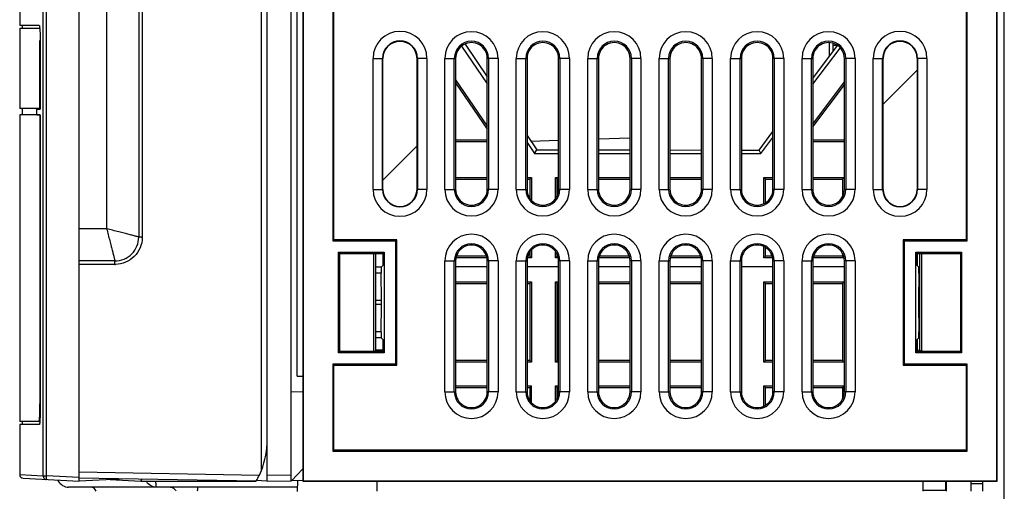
# Model space of a CAD drawing. Header units: millimetres. Extents: x 0 to 1500, y 0 to 1200.
# Tile 30 of 36: x 838 to 920, y 548 to 587. Entities that reach past the tile are written whole.
import ezdxf

# ---------------------------------------------------------------- set-up
doc = ezdxf.new("R2010")
doc.units = ezdxf.units.MM
doc.header["$LTSCALE"] = 82.5
doc.layers.get('0').update_dxf_attribs({"linetype": 'CONTINUOUS'})
doc.layers.add('00_COMPONENTS', color=7, linetype='CONTINUOUS')

msp = doc.modelspace()

# ---------------------------------------------------------------- linework, layer by layer
at = {"color": 7, "linetype": 'CONTINUOUS'}
msp.add_line((905.932, 585.303), (906.269, 585.303), dxfattribs=at)
at = {"layer": '00_COMPONENTS', "color": 7, "linetype": 'CONTINUOUS'}
for p, q in [((920.332, 402.258), (920.332, 803.203)), ((860.932, 557.525), (860.932, 728.503)), ((857.932, 549.605), (857.932, 727.703)), ((858.432, 548.703), (858.432, 727.703)), ((860.432, 548.738), (860.432, 727.703)), ((861.424, 727.705), (861.424, 548.705)), ((861.45, 727.679), (861.45, 548.731)), ((919.698, 548.731), (919.698, 727.679)), ((919.724, 548.705), (919.724, 727.705)), ((842.632, 548.703), (842.632, 638.703)), ((837.632, 637.858), (837.632, 586.957)), ((863.936, 633.02), (863.936, 568.89)), ((864.024, 568.977), (864.024, 632.932)), ((917.124, 632.932), (917.124, 568.977)), ((917.211, 568.89), (917.211, 633.02)), ((847.632, 618.203), (847.632, 569.203)), ((837.656, 586.957), (837.632, 586.957)), ((837.632, 586.753), (837.632, 580.003)), ((837.632, 586.753), (839.315, 586.753)), ((839.28, 586.957), (837.656, 586.957)), ((837.832, 586.953), (837.832, 586.753)), ((839.337, 580.003), (839.337, 585.705)), ((839.351, 585.705), (839.351, 579.949)), ((874.741, 585.234), (876.899, 582.061)), ((875.046, 585.384), (876.899, 582.654)), ((904.249, 582.511), (906.326, 585.276)), ((904.249, 582.025), (906.534, 585.072)), ((905.932, 585.466), (905.932, 584.752)), ((868.145, 573.205), (868.145, 584.205)), ((871.002, 584.205), (871.002, 573.205)), ((874.249, 584.195), (874.249, 573.215)), ((876.899, 573.215), (876.899, 584.195)), ((880.249, 584.195), (880.249, 573.215)), ((882.899, 573.215), (882.899, 584.195)), ((886.249, 584.195), (886.249, 573.215)), ((888.899, 573.215), (888.899, 584.195)), ((892.249, 584.195), (892.249, 573.215)), ((894.899, 573.215), (894.899, 584.195)), ((898.249, 584.195), (898.249, 573.215)), ((900.899, 573.215), (900.899, 584.195)), ((904.249, 584.195), (904.249, 573.215)), ((906.899, 573.215), (906.899, 584.195)), ((910.145, 573.205), (910.145, 584.205)), ((913.002, 584.205), (913.002, 573.205)), ((874.249, 582.401), (876.899, 578.504)), ((904.249, 578.692), (906.899, 582.225)), ((874.249, 582.152), (876.899, 578.255)), ((904.249, 578.458), (906.899, 581.992)), ((839.337, 580.003), (837.632, 580.003)), ((837.832, 580.003), (837.832, 579.453)), ((839.077, 579.457), (839.077, 579.949)), ((839.077, 579.949), (839.351, 579.949)), ((837.632, 579.453), (837.632, 553.703)), ((839.337, 579.453), (837.632, 579.453)), ((839.077, 579.457), (839.351, 579.457)), ((839.337, 579.453), (839.337, 555.203)), ((839.351, 579.457), (839.351, 554.701)), ((876.899, 577.343), (874.249, 577.343)), ((880.249, 577.719), (881.055, 576.53)), ((880.567, 577.249), (882.899, 577.33)), ((886.249, 577.447), (888.899, 577.54)), ((899.733, 576.502), (900.899, 578.053)), ((899.882, 576.203), (900.899, 577.558)), ((906.899, 577.343), (904.249, 577.343)), ((876.899, 577.203), (874.249, 577.203)), ((880.249, 577.135), (880.882, 576.203)), ((880.882, 576.203), (881.055, 576.53)), ((881.055, 576.53), (882.899, 576.527)), ((886.249, 576.522), (888.899, 576.518)), ((892.249, 576.513), (894.899, 576.509)), ((898.249, 576.504), (899.733, 576.502)), ((899.882, 576.203), (899.733, 576.502)), ((906.899, 577.203), (904.249, 577.203)), ((880.882, 576.203), (882.899, 576.203)), ((886.249, 576.203), (888.899, 576.203)), ((892.249, 576.203), (894.899, 576.203)), ((898.249, 576.203), (899.882, 576.203)), ((874.249, 574.203), (876.899, 574.203)), ((874.249, 574.063), (876.899, 574.063)), ((880.249, 574.203), (880.632, 574.203)), ((880.249, 574.063), (880.492, 574.063)), ((880.492, 574.063), (880.632, 574.203)), ((880.492, 574.063), (880.492, 572.49)), ((880.632, 574.203), (880.632, 572.313)), ((882.632, 572.461), (882.632, 574.203)), ((882.772, 574.063), (882.632, 574.203)), ((882.632, 574.203), (882.899, 574.203)), ((882.772, 572.644), (882.772, 574.063)), ((882.772, 574.063), (882.899, 574.063)), ((886.249, 574.203), (888.899, 574.203)), ((886.249, 574.063), (888.899, 574.063)), ((892.249, 574.203), (894.899, 574.203)), ((892.249, 574.063), (894.899, 574.063)), ((900.132, 572.04), (900.132, 574.203)), ((900.272, 574.063), (900.132, 574.203)), ((900.132, 574.203), (900.899, 574.203)), ((900.272, 572.108), (900.272, 574.063)), ((900.272, 574.063), (900.899, 574.063)), ((904.249, 574.203), (906.882, 574.203)), ((904.249, 574.063), (906.742, 574.063)), ((906.742, 574.063), (906.882, 574.203)), ((906.742, 574.063), (906.742, 572.6)), ((906.882, 574.203), (906.882, 573.14)), ((864.024, 568.977), (863.936, 568.89)), ((869.296, 568.977), (864.024, 568.977)), ((869.296, 568.977), (869.209, 568.89)), ((869.296, 558.432), (869.296, 568.977)), ((917.124, 568.977), (911.851, 568.977)), ((911.851, 568.977), (911.939, 568.89)), ((911.851, 568.977), (911.851, 558.432)), ((917.124, 568.977), (917.211, 568.89)), ((863.936, 568.89), (869.209, 568.89)), ((869.209, 568.89), (869.209, 558.52)), ((900.132, 567.453), (900.132, 568.369)), ((900.272, 567.593), (900.272, 568.302)), ((911.939, 568.89), (917.211, 568.89)), ((911.939, 558.52), (911.939, 568.89)), ((864.404, 559.485), (864.404, 567.925)), ((864.508, 567.82), (864.404, 567.925)), ((864.404, 567.925), (868.244, 567.925)), ((864.508, 559.59), (864.508, 567.82)), ((864.508, 567.82), (868.139, 567.82)), ((867.357, 567.82), (867.357, 559.59)), ((867.532, 559.703), (867.532, 567.82)), ((868.139, 567.82), (868.244, 567.925)), ((868.139, 567.82), (868.139, 566.82)), ((868.244, 567.925), (868.244, 559.485)), ((876.841, 567.453), (874.306, 567.453)), ((876.81, 567.593), (874.337, 567.593)), ((880.632, 567.453), (880.306, 567.453)), ((880.492, 567.593), (880.337, 567.593)), ((880.492, 567.919), (880.492, 567.593)), ((880.492, 567.593), (880.632, 567.453)), ((880.632, 568.096), (880.632, 567.453)), ((882.632, 567.453), (882.632, 567.949)), ((882.772, 567.593), (882.632, 567.453)), ((882.841, 567.453), (882.632, 567.453)), ((882.772, 567.593), (882.772, 567.766)), ((882.81, 567.593), (882.772, 567.593)), ((888.841, 567.453), (886.306, 567.453)), ((888.81, 567.593), (886.337, 567.593)), ((894.841, 567.453), (892.306, 567.453)), ((894.81, 567.593), (892.337, 567.593)), ((900.272, 567.593), (900.132, 567.453)), ((900.841, 567.453), (900.132, 567.453)), ((900.81, 567.593), (900.272, 567.593)), ((906.882, 567.453), (904.306, 567.453)), ((906.742, 567.593), (904.337, 567.593)), ((906.742, 567.809), (906.742, 567.593)), ((906.742, 567.593), (906.882, 567.453)), ((912.904, 567.925), (916.744, 567.925)), ((913.008, 567.82), (912.904, 567.925)), ((912.904, 559.485), (912.904, 567.925)), ((913.008, 567.82), (916.639, 567.82)), ((913.008, 566.82), (913.008, 567.82)), ((913.032, 566.796), (913.032, 567.82)), ((913.232, 559.703), (913.232, 567.82)), ((913.407, 559.59), (913.407, 567.82)), ((916.639, 567.82), (916.744, 567.925)), ((916.639, 567.82), (916.639, 559.59)), ((916.744, 567.925), (916.744, 559.485)), ((845.632, 567.203), (842.632, 567.203)), ((867.981, 566.662), (867.532, 566.662)), ((868.139, 566.82), (867.981, 566.662)), ((867.981, 566.662), (868.002, 566.163)), ((874.249, 567.195), (874.249, 556.215)), ((876.899, 556.215), (876.899, 567.195)), ((880.249, 567.195), (880.249, 556.215)), ((882.899, 556.215), (882.899, 567.195)), ((886.249, 567.195), (886.249, 556.215)), ((888.899, 556.215), (888.899, 567.195)), ((892.249, 567.195), (892.249, 556.215)), ((894.899, 556.215), (894.899, 567.195)), ((898.249, 567.195), (898.249, 556.215)), ((900.899, 556.215), (900.899, 567.195)), ((904.249, 567.195), (904.249, 556.215)), ((906.899, 556.215), (906.899, 567.195)), ((913.008, 566.82), (913.166, 566.662)), ((913.146, 566.163), (913.166, 566.662)), ((913.166, 566.662), (913.232, 566.662)), ((868.002, 566.163), (867.532, 566.163)), ((868.023, 563.879), (868.002, 566.163)), ((913.146, 566.163), (913.125, 563.879)), ((913.146, 566.163), (913.232, 566.163)), ((874.249, 565.453), (876.899, 565.453)), ((874.249, 565.313), (876.899, 565.313)), ((880.249, 565.453), (880.632, 565.453)), ((880.249, 565.313), (880.492, 565.313)), ((880.492, 565.313), (880.632, 565.453)), ((880.492, 565.313), (880.492, 558.843)), ((880.632, 565.453), (880.632, 558.703)), ((882.632, 558.703), (882.632, 565.453)), ((882.772, 565.313), (882.632, 565.453)), ((882.632, 565.453), (882.899, 565.453)), ((882.772, 558.843), (882.772, 565.313)), ((882.772, 565.313), (882.899, 565.313)), ((886.249, 565.453), (888.899, 565.453)), ((886.249, 565.313), (888.899, 565.313)), ((892.249, 565.453), (894.899, 565.453)), ((892.249, 565.313), (894.899, 565.313)), ((900.272, 565.313), (900.132, 565.453)), ((900.132, 558.703), (900.132, 565.453)), ((900.132, 565.453), (900.899, 565.453)), ((900.272, 558.843), (900.272, 565.313)), ((900.272, 565.313), (900.899, 565.313)), ((904.249, 565.453), (906.882, 565.453)), ((904.249, 565.313), (906.742, 565.313)), ((906.742, 565.313), (906.882, 565.453)), ((906.742, 565.313), (906.742, 558.843)), ((906.882, 565.453), (906.882, 558.703)), ((868.002, 561.247), (868.023, 563.531)), ((913.125, 563.531), (913.146, 561.247)), ((868.002, 561.247), (867.532, 561.247)), ((867.981, 560.747), (867.532, 560.747)), ((868.002, 561.247), (867.981, 560.747)), ((868.139, 560.59), (867.981, 560.747)), ((913.008, 560.59), (913.166, 560.747)), ((913.146, 561.247), (913.232, 561.247)), ((913.166, 560.747), (913.146, 561.247)), ((913.166, 560.747), (913.232, 560.747)), ((868.139, 560.59), (868.139, 559.59)), ((913.008, 559.59), (913.008, 560.59)), ((913.032, 559.703), (913.032, 560.613)), ((864.508, 559.59), (864.404, 559.485)), ((868.244, 559.485), (864.404, 559.485)), ((868.139, 559.59), (864.508, 559.59)), ((867.419, 559.59), (867.532, 559.703)), ((868.139, 559.704), (867.532, 559.703)), ((868.139, 559.59), (868.244, 559.485)), ((913.008, 559.59), (912.904, 559.485)), ((916.744, 559.485), (912.904, 559.485)), ((916.639, 559.59), (913.008, 559.59)), ((913.009, 559.703), (913.232, 559.703)), ((913.346, 559.59), (913.232, 559.703)), ((916.639, 559.59), (916.744, 559.485)), ((864.024, 558.432), (863.936, 558.52)), ((863.936, 558.52), (863.936, 551.217)), ((869.209, 558.52), (863.936, 558.52)), ((864.024, 551.305), (864.024, 558.432)), ((864.024, 558.432), (869.296, 558.432)), ((869.296, 558.432), (869.209, 558.52)), ((876.899, 558.843), (874.249, 558.843)), ((876.899, 558.703), (874.249, 558.703)), ((880.492, 558.843), (880.249, 558.843)), ((880.632, 558.703), (880.249, 558.703)), ((880.492, 558.843), (880.632, 558.703)), ((882.772, 558.843), (882.632, 558.703)), ((882.899, 558.703), (882.632, 558.703)), ((882.899, 558.843), (882.772, 558.843)), ((888.899, 558.843), (886.249, 558.843)), ((888.899, 558.703), (886.249, 558.703)), ((894.899, 558.843), (892.249, 558.843)), ((894.899, 558.703), (892.249, 558.703)), ((900.272, 558.843), (900.132, 558.703)), ((900.899, 558.703), (900.132, 558.703)), ((900.899, 558.843), (900.272, 558.843)), ((906.742, 558.843), (904.249, 558.843)), ((906.882, 558.703), (904.249, 558.703)), ((906.742, 558.843), (906.882, 558.703)), ((911.851, 558.432), (911.939, 558.52)), ((911.851, 558.432), (917.124, 558.432)), ((917.211, 558.52), (911.939, 558.52)), ((917.124, 558.432), (917.211, 558.52)), ((917.124, 558.432), (917.124, 551.305)), ((917.211, 551.217), (917.211, 558.52)), ((860.932, 557.525), (861.424, 557.517)), ((874.249, 556.703), (876.899, 556.703)), ((880.249, 556.703), (880.632, 556.703)), ((880.492, 556.563), (880.632, 556.703)), ((880.632, 555.313), (880.632, 556.703)), ((882.772, 556.563), (882.632, 556.703)), ((882.632, 555.461), (882.632, 556.703)), ((882.632, 556.703), (882.899, 556.703)), ((886.249, 556.703), (888.899, 556.703)), ((892.249, 556.703), (894.899, 556.703)), ((900.272, 556.563), (900.132, 556.703)), ((900.132, 555.04), (900.132, 556.703)), ((900.132, 556.703), (900.899, 556.703)), ((904.249, 556.703), (906.882, 556.703)), ((906.742, 556.563), (906.882, 556.703)), ((906.882, 556.14), (906.882, 556.703)), ((861.424, 556.168), (860.432, 556.203)), ((874.249, 556.563), (876.899, 556.563)), ((880.249, 556.563), (880.492, 556.563)), ((880.492, 556.563), (880.492, 555.49)), ((882.772, 555.644), (882.772, 556.563)), ((882.772, 556.563), (882.899, 556.563)), ((886.249, 556.563), (888.899, 556.563)), ((892.249, 556.563), (894.899, 556.563)), ((900.272, 555.108), (900.272, 556.563)), ((900.272, 556.563), (900.899, 556.563)), ((904.249, 556.563), (906.742, 556.563)), ((906.742, 556.563), (906.742, 555.6)), ((839.322, 553.703), (837.632, 553.703)), ((837.632, 553.45), (837.632, 549.248)), ((837.656, 553.45), (837.632, 553.45)), ((839.28, 553.45), (837.656, 553.45)), ((837.832, 553.703), (837.832, 553.453)), ((864.024, 551.305), (863.936, 551.217)), ((863.936, 551.217), (917.211, 551.217)), ((917.124, 551.305), (864.024, 551.305)), ((917.124, 551.305), (917.211, 551.217)), ((857.762, 549.215), (857.932, 549.605)), ((861.424, 549.746), (860.466, 548.739)), ((837.917, 548.95), (842.632, 548.703)), ((842.632, 548.979), (857.504, 548.719)), ((846.58, 548.91), (842.632, 548.703)), ((845.225, 548.839), (847.817, 548.703)), ((847.884, 548.887), (847.817, 548.703)), ((847.817, 548.703), (857.494, 548.703)), ((853.632, 548.703), (853.632, 548.787)), ((858.397, 548.706), (857.507, 548.768)), ((858.432, 548.703), (860.432, 548.738)), ((861.423, 548.755), (860.466, 548.739)), ((860.954, 548.747), (860.931, 547.848)), ((861.424, 548.705), (861.45, 548.731)), ((861.424, 548.705), (919.724, 548.705)), ((861.45, 548.731), (919.698, 548.731)), ((867.624, 548.705), (867.626, 547.853)), ((913.522, 547.853), (913.524, 548.705)), ((915.392, 548.705), (915.392, 547.923)), ((917.532, 548.7), (915.462, 548.7)), ((915.462, 548.7), (915.462, 547.853)), ((917.532, 548.7), (917.532, 547.853)), ((917.532, 548.503), (918.532, 548.503)), ((918.532, 547.853), (918.532, 548.705)), ((919.724, 548.705), (919.698, 548.731)), ((860.94, 548.203), (841.743, 548.203)), ((915.392, 547.923), (913.522, 547.923))]:
    msp.add_line(p, q, dxfattribs=at)
at = {"layer": '00_COMPONENTS', "color": 9, "linetype": 'CONTINUOUS'}
for p, q in [((839.606, 549.146), (839.606, 637.96)), ((839.89, 549.146), (839.89, 637.96)), ((847.932, 618.203), (847.932, 569.203)), ((844.932, 617.503), (844.932, 569.903)), ((905.632, 585.496), (905.632, 584.352)), ((867.314, 573.205), (867.314, 584.205)), ((867.314, 584.205), (868.145, 584.205)), ((868.113, 573.205), (868.113, 584.205)), ((871.834, 584.205), (871.002, 584.205)), ((871.034, 584.205), (871.034, 573.205)), ((871.834, 584.205), (871.834, 573.205)), ((873.341, 573.205), (873.341, 584.205)), ((873.341, 584.205), (874.138, 584.205)), ((874.138, 573.205), (874.138, 584.205)), ((874.138, 584.205), (874.249, 584.195)), ((877.01, 584.205), (876.899, 584.195)), ((877.01, 584.205), (877.01, 573.205)), ((877.807, 584.205), (877.01, 584.205)), ((877.807, 584.205), (877.807, 573.205)), ((879.341, 573.205), (879.341, 584.205)), ((879.341, 584.205), (880.138, 584.205)), ((880.138, 573.205), (880.138, 584.205)), ((880.138, 584.205), (880.249, 584.195)), ((883.01, 584.205), (882.899, 584.195)), ((883.01, 584.205), (883.01, 573.205)), ((883.807, 584.205), (883.01, 584.205)), ((883.807, 584.205), (883.807, 573.205)), ((885.341, 573.205), (885.341, 584.205)), ((885.341, 584.205), (886.138, 584.205)), ((886.138, 573.205), (886.138, 584.205)), ((886.138, 584.205), (886.249, 584.195)), ((889.01, 584.205), (888.899, 584.195)), ((889.01, 584.205), (889.01, 573.205)), ((889.807, 584.205), (889.01, 584.205)), ((889.807, 584.205), (889.807, 573.205)), ((891.341, 573.205), (891.341, 584.205)), ((891.341, 584.205), (892.138, 584.205)), ((892.138, 573.205), (892.138, 584.205)), ((892.138, 584.205), (892.249, 584.195)), ((895.01, 584.205), (894.899, 584.195)), ((895.01, 584.205), (895.01, 573.205)), ((895.807, 584.205), (895.01, 584.205)), ((895.807, 584.205), (895.807, 573.205)), ((897.341, 573.205), (897.341, 584.205)), ((897.341, 584.205), (898.138, 584.205)), ((898.138, 573.205), (898.138, 584.205)), ((898.138, 584.205), (898.249, 584.195)), ((901.01, 584.205), (900.899, 584.195)), ((901.01, 584.205), (901.01, 573.205)), ((901.807, 584.205), (901.01, 584.205)), ((901.807, 584.205), (901.807, 573.205)), ((903.341, 573.205), (903.341, 584.205)), ((903.341, 584.205), (904.138, 584.205)), ((904.138, 573.205), (904.138, 584.205)), ((904.138, 584.205), (904.249, 584.195)), ((907.01, 584.205), (906.899, 584.195)), ((907.01, 584.205), (907.01, 573.205)), ((907.807, 584.205), (907.01, 584.205)), ((907.807, 584.205), (907.807, 573.205)), ((909.314, 573.205), (909.314, 584.205)), ((909.314, 584.205), (910.145, 584.205)), ((910.113, 573.205), (910.113, 584.205)), ((913.834, 584.205), (913.002, 584.205)), ((913.034, 584.205), (913.034, 573.205)), ((913.834, 584.205), (913.834, 573.205)), ((867.314, 573.205), (868.145, 573.205)), ((871.834, 573.205), (871.002, 573.205)), ((873.341, 573.205), (874.138, 573.205)), ((874.138, 573.205), (874.249, 573.215)), ((877.01, 573.205), (876.899, 573.215)), ((877.807, 573.205), (877.01, 573.205)), ((879.341, 573.205), (880.138, 573.205)), ((880.138, 573.205), (880.249, 573.215)), ((883.01, 573.205), (882.899, 573.215)), ((883.807, 573.205), (883.01, 573.205)), ((885.341, 573.205), (886.138, 573.205)), ((886.138, 573.205), (886.249, 573.215)), ((889.01, 573.205), (888.899, 573.215)), ((889.807, 573.205), (889.01, 573.205)), ((891.341, 573.205), (892.138, 573.205)), ((892.138, 573.205), (892.249, 573.215)), ((895.01, 573.205), (894.899, 573.215)), ((895.807, 573.205), (895.01, 573.205)), ((897.341, 573.205), (898.138, 573.205)), ((898.138, 573.205), (898.249, 573.215)), ((901.01, 573.205), (900.899, 573.215)), ((901.807, 573.205), (901.01, 573.205)), ((903.341, 573.205), (904.138, 573.205)), ((904.138, 573.205), (904.249, 573.215)), ((907.01, 573.205), (906.899, 573.215)), ((907.807, 573.205), (907.01, 573.205)), ((909.314, 573.205), (910.145, 573.205)), ((913.834, 573.205), (913.002, 573.205)), ((844.932, 569.903), (842.632, 569.903)), ((847.932, 569.203), (847.632, 569.203)), ((845.631, 566.903), (842.632, 566.903)), ((845.632, 566.903), (845.632, 567.203)), ((873.341, 556.205), (873.341, 567.205)), ((873.341, 567.205), (874.138, 567.205)), ((874.138, 556.205), (874.138, 567.205)), ((874.138, 567.205), (874.249, 567.195)), ((877.01, 567.205), (876.899, 567.195)), ((877.01, 567.205), (877.01, 556.205)), ((877.807, 567.205), (877.01, 567.205)), ((877.807, 567.205), (877.807, 556.205)), ((879.341, 556.205), (879.341, 567.205)), ((879.341, 567.205), (880.138, 567.205)), ((880.138, 556.205), (880.138, 567.205)), ((880.138, 567.205), (880.249, 567.195)), ((883.01, 567.205), (882.899, 567.195)), ((883.01, 567.205), (883.01, 556.205)), ((883.807, 567.205), (883.01, 567.205)), ((883.807, 567.205), (883.807, 556.205)), ((885.341, 556.205), (885.341, 567.205)), ((885.341, 567.205), (886.138, 567.205)), ((886.138, 556.205), (886.138, 567.205)), ((886.138, 567.205), (886.249, 567.195)), ((889.01, 567.205), (888.899, 567.195)), ((889.01, 567.205), (889.01, 556.205)), ((889.807, 567.205), (889.01, 567.205)), ((889.807, 567.205), (889.807, 556.205)), ((891.341, 556.205), (891.341, 567.205)), ((891.341, 567.205), (892.138, 567.205)), ((892.138, 556.205), (892.138, 567.205)), ((892.138, 567.205), (892.249, 567.195)), ((895.01, 567.205), (894.899, 567.195)), ((895.01, 567.205), (895.01, 556.205)), ((895.807, 567.205), (895.01, 567.205)), ((895.807, 567.205), (895.807, 556.205)), ((897.341, 556.205), (897.341, 567.205)), ((897.341, 567.205), (898.138, 567.205)), ((898.138, 556.205), (898.138, 567.205)), ((898.138, 567.205), (898.249, 567.195)), ((901.01, 567.205), (900.899, 567.195)), ((901.01, 567.205), (901.01, 556.205)), ((901.807, 567.205), (901.01, 567.205)), ((901.807, 567.205), (901.807, 556.205)), ((903.341, 556.205), (903.341, 567.205)), ((903.341, 567.205), (904.138, 567.205)), ((904.138, 556.205), (904.138, 567.205)), ((904.138, 567.205), (904.249, 567.195)), ((907.01, 567.205), (906.899, 567.195)), ((907.807, 567.205), (907.01, 567.205)), ((907.01, 567.205), (907.01, 556.205)), ((907.807, 567.205), (907.807, 556.205)), ((868.023, 563.879), (867.532, 563.879)), ((868.023, 563.531), (867.532, 563.531)), ((913.125, 563.879), (913.232, 563.879)), ((913.125, 563.531), (913.232, 563.531)), ((873.341, 556.205), (874.138, 556.205)), ((874.138, 556.205), (874.249, 556.215)), ((877.01, 556.205), (876.899, 556.215)), ((877.807, 556.205), (877.01, 556.205)), ((879.341, 556.205), (880.138, 556.205)), ((880.138, 556.205), (880.249, 556.215)), ((883.01, 556.205), (882.899, 556.215)), ((883.807, 556.205), (883.01, 556.205)), ((885.341, 556.205), (886.138, 556.205)), ((886.138, 556.205), (886.249, 556.215)), ((889.01, 556.205), (888.899, 556.215)), ((889.807, 556.205), (889.01, 556.205)), ((891.341, 556.205), (892.138, 556.205)), ((892.138, 556.205), (892.249, 556.215)), ((895.01, 556.205), (894.899, 556.215)), ((895.807, 556.205), (895.01, 556.205)), ((897.341, 556.205), (898.138, 556.205)), ((898.138, 556.205), (898.249, 556.215)), ((901.01, 556.205), (900.899, 556.215)), ((901.807, 556.205), (901.01, 556.205)), ((903.341, 556.205), (904.138, 556.205)), ((904.138, 556.205), (904.249, 556.215)), ((907.01, 556.205), (906.899, 556.215)), ((907.807, 556.205), (907.01, 556.205)), ((837.632, 549.25), (839.606, 549.146)), ((839.606, 549.146), (839.89, 549.146)), ((842.632, 549.003), (839.89, 549.146)), ((842.632, 549.479), (857.762, 549.215)), ((858.432, 549.204), (860.432, 549.238))]:
    msp.add_line(p, q, dxfattribs=at)
at = {"layer": '00_COMPONENTS', "color": 2, "linetype": 'CONTINUOUS'}
for p, q in [((910.145, 580.348), (913.002, 583.205)), ((868.145, 573.986), (871.002, 576.843))]:
    msp.add_line(p, q, dxfattribs=at)
at = {"layer": '00_COMPONENTS', "color": 4, "linetype": 'CONTINUOUS'}
for p, q in [((876.899, 566.705), (874.249, 566.705)), ((882.899, 566.705), (880.249, 566.705)), ((888.899, 566.705), (886.249, 566.705)), ((894.899, 566.705), (892.249, 566.705)), ((900.899, 566.705), (898.249, 566.705)), ((906.899, 566.705), (904.249, 566.705))]:
    msp.add_line(p, q, dxfattribs=at)
at = {"layer": '00_COMPONENTS', "color": 7, "linetype": 'CONTINUOUS'}
msp.add_lwpolyline([(892.362, 584.707), (892.393, 584.777), (892.475, 584.898)], dxfattribs=at)
for centre, radius, start, end in [((835.586, 586.429), 3.746, 4.41411, 5.36506), ((869.574, 584.205), 1.429, 0, 180), ((875.574, 584.205), 1.325, 359.575, 180.4249), ((881.574, 584.205), 1.325, 359.575, 180.4249), ((887.574, 584.205), 1.325, 359.575, 180.4249), ((893.574, 584.205), 1.325, 359.575, 180.4249), ((899.574, 584.205), 1.325, 359.575, 180.4249), ((905.574, 584.205), 1.325, 359.575, 180.4249), ((911.574, 584.205), 1.429, 0, 180), ((869.574, 573.205), 1.429, 180, 360), ((875.574, 573.205), 1.325, 179.575, 0.4249), ((881.574, 573.205), 1.325, 179.575, 0.4249), ((887.574, 573.205), 1.325, 179.575, 0.4249), ((893.574, 573.205), 1.325, 179.575, 0.4249), ((899.574, 573.205), 1.325, 179.575, 0.4249), ((905.574, 573.205), 1.325, 179.575, 0.4249), ((911.574, 573.205), 1.429, 180, 360), ((845.632, 569.203), 2, 270.00088, 0.00101), ((875.574, 567.205), 1.325, 359.575, 180.4249), ((881.574, 567.205), 1.325, 359.575, 180.4249), ((887.574, 567.205), 1.325, 359.575, 180.4249), ((893.574, 567.205), 1.325, 359.575, 180.4249), ((899.574, 567.205), 1.325, 359.575, 180.4249), ((905.574, 567.205), 1.325, 359.575, 180.4249), ((875.574, 556.205), 1.325, 179.575, 0.4249), ((881.574, 556.205), 1.325, 179.575, 0.4249), ((887.574, 556.205), 1.325, 179.575, 0.4249), ((893.574, 556.205), 1.325, 179.575, 0.4249), ((899.574, 556.205), 1.325, 179.575, 0.4249), ((905.574, 556.205), 1.325, 179.575, 0.4249), ((814.719, 555.193), 24.618, 358.81861, 0.02391), ((819.685, 555.09), 19.651, 358.13679, 358.81924), ((851.432, 552.203), 7, 338.21321, 360), ((837.932, 549.25), 0.3, 180, 267), ((839.906, 549.146), 0.3, 179.97067, 242.40616), ((851.432, 552.203), 7, 330.15306, 334.72964), ((841.74, 549.202), 0.997, 206.31746, 209.39635), ((841.743, 549.203), 1, 209.37981, 269.99533), ((843.582, 547.704), 0.499, 17.98073, 90.04133)]:
    msp.add_arc(centre, radius, start, end, dxfattribs=at)
at = {"layer": '00_COMPONENTS', "color": 9, "linetype": 'CONTINUOUS'}
for centre, radius, start, end in [((869.574, 584.205), 2.26, 0, 180), ((875.574, 584.205), 2.233, 0.00125, 179.99875), ((881.574, 584.205), 2.233, 0.00125, 179.99875), ((887.574, 584.205), 2.233, 0.00125, 179.99875), ((893.574, 584.205), 2.233, 0.00125, 179.99875), ((899.574, 584.205), 2.233, 0.00125, 179.99875), ((905.574, 584.205), 2.233, 0.00125, 179.99875), ((911.574, 584.205), 2.26, 0, 180), ((869.574, 584.205), 1.46, 0, 180), ((875.574, 584.205), 1.436, 0.00168, 179.99832), ((881.574, 584.205), 1.436, 0.00168, 179.99832), ((887.574, 584.205), 1.436, 0.00168, 179.99832), ((893.574, 584.205), 1.436, 0.00168, 179.99832), ((899.574, 584.205), 1.436, 0.00168, 179.99832), ((905.574, 584.205), 1.436, 0.00168, 179.99832), ((911.574, 584.205), 1.46, 0, 180), ((869.574, 573.205), 2.26, 180, 360), ((869.574, 573.205), 1.46, 180, 360), ((875.574, 573.205), 2.233, 180.00125, 359.99875), ((875.574, 573.205), 1.436, 180.00168, 359.99832), ((881.574, 573.205), 2.233, 180.00125, 359.99875), ((881.574, 573.205), 1.436, 180.00168, 359.99832), ((887.574, 573.205), 2.233, 180.00125, 359.99875), ((887.574, 573.205), 1.436, 180.00168, 359.99832), ((893.574, 573.205), 2.233, 180.00125, 359.99875), ((893.574, 573.205), 1.436, 180.00168, 359.99832), ((899.574, 573.205), 2.233, 180.00125, 359.99875), ((899.574, 573.205), 1.436, 180.00168, 359.99832), ((905.574, 573.205), 2.233, 180.00125, 359.99875), ((905.574, 573.205), 1.436, 180.00168, 359.99832), ((911.574, 573.205), 2.26, 180, 360), ((911.574, 573.205), 1.46, 180, 360), ((845.678, 569.204), 2.254, 358.5088, 359.98241), ((875.574, 567.205), 2.233, 0.00125, 179.99875), ((881.574, 567.205), 2.233, 0.00125, 179.99875), ((887.574, 567.205), 2.233, 0.00125, 179.99875), ((893.574, 567.205), 2.233, 0.00125, 179.99875), ((899.574, 567.205), 2.233, 0.00125, 179.99875), ((905.574, 567.205), 2.233, 0.00125, 179.99875), ((875.574, 567.205), 1.436, 0.00168, 179.99832), ((881.574, 567.205), 1.436, 0.00168, 179.99832), ((887.574, 567.205), 1.436, 0.00168, 179.99832), ((893.574, 567.205), 1.436, 0.00168, 179.99832), ((899.574, 567.205), 1.436, 0.00168, 179.99832), ((905.574, 567.205), 1.436, 0.00168, 179.99832), ((845.631, 569.195), 2.292, 270.00395, 271.19541), ((875.574, 556.205), 2.233, 180.00125, 359.99875), ((875.574, 556.205), 1.436, 180.00168, 359.99832), ((881.574, 556.205), 2.233, 180.00125, 359.99875), ((881.574, 556.205), 1.436, 180.00168, 359.99832), ((887.574, 556.205), 2.233, 180.00125, 359.99875), ((887.574, 556.205), 1.436, 180.00168, 359.99832), ((893.574, 556.205), 2.233, 180.00125, 359.99875), ((893.574, 556.205), 1.436, 180.00168, 359.99832), ((899.574, 556.205), 2.233, 180.00125, 359.99875), ((899.574, 556.205), 1.436, 180.00168, 359.99832), ((905.574, 556.205), 2.233, 180.00125, 359.99875), ((905.574, 556.205), 1.436, 180.00168, 359.99832), ((848.269, 547.739), 4.314, 1.58517, 2.98154)]:
    msp.add_arc(centre, radius, start, end, dxfattribs=at)
at = {"layer": '00_COMPONENTS', "color": 7, "linetype": 'CONTINUOUS'}
for centre, start_param, end_param in [((867.971, 563.705), -1.745329, -1.396263), ((913.176, 563.705), 1.396263, 1.745329)]:
    msp.add_ellipse(centre, major_axis=(0, 1), ratio=0.052408, start_param=start_param, end_param=end_param, dxfattribs=at)
for points, knots in [([(839.28, 586.957), (839.281, 586.957), (839.284, 586.955), (839.286, 586.953), (839.286, 586.951)], [0, 0, 0, 0, 0.402333, 1, 1, 1, 1]), ([(839.286, 586.951), (839.296, 586.934), (839.304, 586.874), (839.312, 586.818), (839.316, 586.779)], [0, 0, 0, 0, 0.335274, 1, 1, 1, 1]), ([(839.321, 586.717), (839.326, 586.651), (839.346, 586.314), (839.351, 585.976), (839.351, 585.705)], [0, 0, 0, 0, 0.197513, 1, 1, 1, 1]), ([(839.261, 553.711), (839.274, 553.734), (839.284, 553.814), (839.302, 553.965), (839.315, 554.188), (839.322, 554.357), (839.325, 554.451)], [0, 0, 0, 0, 0.106364, 0.316455, 0.619834, 1, 1, 1, 1]), ([(839.351, 554.701), (839.351, 554.55), (839.348, 554.269), (839.337, 553.936), (839.324, 553.714), (839.314, 553.593), (839.302, 553.511), (839.294, 553.468), (839.286, 553.455)], [0, 0, 0, 0, 0.361565, 0.674403, 0.799124, 0.896818, 0.964392, 1, 1, 1, 1]), ([(839.253, 553.703), (839.254, 553.703), (839.258, 553.705), (839.26, 553.709), (839.261, 553.711)], [0, 0, 0, 0, 0.393158, 1, 1, 1, 1]), ([(839.286, 553.455), (839.286, 553.454), (839.284, 553.451), (839.281, 553.45), (839.28, 553.45)], [0, 0, 0, 0, 0.597667, 1, 1, 1, 1])]:
    msp.add_open_spline(points, degree=3, knots=knots, dxfattribs=at)
at = {"layer": '00_COMPONENTS', "color": 9, "linetype": 'CONTINUOUS'}
for points, knots in [([(847.632, 569.203), (847.629, 569.2), (847.608, 569.214), (847.571, 569.215), (847.503, 569.237), (847.413, 569.259), (847.297, 569.29), (847.099, 569.342), (846.802, 569.419), (846.397, 569.522), (845.767, 569.689), (845.27, 569.809), (844.932, 569.903)], [0, 0, 0, 0, 0.004993, 0.019813, 0.044359, 0.078362, 0.121346, 0.172811, 0.298715, 0.450685, 0.622559, 1, 1, 1, 1]), ([(844.932, 569.903), (845.026, 569.565), (845.146, 569.068), (845.313, 568.438), (845.417, 568.033), (845.503, 567.698), (845.564, 567.469), (845.598, 567.331), (845.619, 567.265), (845.622, 567.226), (845.634, 567.207), (845.632, 567.203)], [0, 0, 0, 0, 0.377443, 0.549323, 0.701307, 0.827225, 0.921618, 0.955592, 0.980152, 0.995009, 1, 1, 1, 1]), ([(847.931, 569.145), (847.923, 568.855), (847.796, 568.271), (847.293, 567.533), (846.554, 567.034), (845.969, 566.91), (845.679, 566.904)], [0, 0, 0, 0, 0.250008, 0.500142, 0.750151, 1, 1, 1, 1]), ([(839.89, 548.847), (839.888, 548.847), (839.887, 548.858), (839.884, 548.872), (839.884, 548.901), (839.883, 548.954), (839.885, 549.038), (839.888, 549.108), (839.89, 549.146)], [0, 0, 0, 0, 0.021693, 0.079101, 0.171582, 0.295528, 0.618724, 1, 1, 1, 1]), ([(849.107, 548.203), (848.943, 548.203), (848.607, 548.289), (848.358, 548.53), (848.271, 548.67)], [0, 0, 0, 0, 0.498978, 1, 1, 1, 1]), ([(849.107, 548.203), (849.104, 548.203), (849.102, 548.218), (849.094, 548.253), (849.089, 548.349), (849.082, 548.49), (849.079, 548.605), (849.078, 548.67)], [0, 0, 0, 0, 0.019407, 0.070751, 0.269523, 0.585884, 1, 1, 1, 1]), ([(850.285, 548.203), (850.381, 548.203), (850.579, 548.143), (850.707, 547.982), (850.743, 547.892)], [0, 0, 0, 0, 0.498561, 1, 1, 1, 1]), ([(852.54, 548.203), (852.547, 548.203), (852.555, 548.173), (852.564, 548.132), (852.572, 548.054), (852.576, 547.996), (852.577, 547.963)], [0, 0, 0, 0, 0.080545, 0.279607, 0.592403, 1, 1, 1, 1])]:
    msp.add_open_spline(points, degree=3, knots=knots, dxfattribs=at)
at = {"layer": '00_COMPONENTS', "color": 7, "linetype": 'CONTINUOUS'}
msp.add_open_spline([(839.767, 548.88), (839.805, 548.861), (839.848, 548.849), (839.89, 548.847)], degree=3, dxfattribs=at)

doc.saveas('drawing.dxf')
